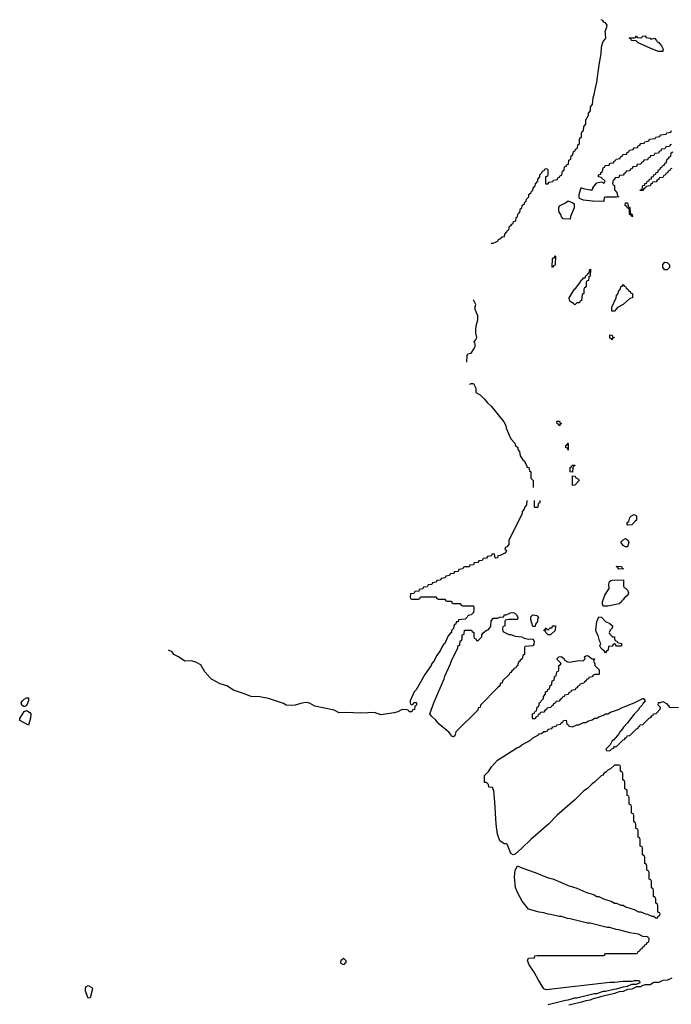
# Model space of a CAD drawing. Header units: inches. Extents: x 2886961 to 3052306, y 543424 to 918523.
# Tile 102 of 117: x 2968269 to 2974187, y 840432 to 849379. Entities that reach past the tile are written whole.
import ezdxf

# ---------------------------------------------------------------- set-up
doc = ezdxf.new("R2010")
doc.units = ezdxf.units.IN
doc.header["$MEASUREMENT"] = 0
doc.layers.add('C9864', color=7, linetype='Continuous')
doc.layers.add('C9874', color=7, linetype='Continuous')

msp = doc.modelspace()

# ---------------------------------------------------------------- linework, layer by layer
at = {"layer": 'C9864', "color": 6}
msp.add_lwpolyline([(2970000, 843397.3), (2969950, 843452.3), (2969915.1, 843515.1), (2969870, 843539.5), (2969830, 843552.3), (2969769.7, 843549.7), (2969710, 843589.4), (2969670, 843609.3), (2969653.9, 843633.9), (2969621.2, 843650)], dxfattribs=at)
for points in [[(2968310, 843135.3), (2968288.7, 843150), (2968281.2, 843170), (2968292.7, 843190), (2968310, 843204.9), (2968330, 843215.5), (2968350, 843218), (2968350, 843188), (2968330, 843148)], [(2968350, 842968), (2968268.7, 843010), (2968269.2, 843030), (2968310, 843092), (2968330, 843101), (2968362, 843082), (2968370.7, 843070), (2968367.5, 843032.5)], [(2968890, 840486), (2968867.5, 840552.5), (2968865.1, 840570), (2968869.6, 840590.4), (2968890, 840602), (2968923.6, 840583.6), (2968930.8, 840570.8), (2968910, 840489)]]:
    msp.add_lwpolyline(points, close=True, dxfattribs=at)
at = {"layer": 'C9874', "color": 6}
for points in [[(2972550, 847348), (2972570, 847348.7), (2972590, 847358), (2972614, 847370), (2972618, 847382), (2972630, 847386), (2972650, 847406), (2972671.3, 847408.7), (2972674, 847430), (2972694, 847450), (2972698, 847462), (2972711.3, 847468.7), (2972718, 847502), (2972730, 847506), (2972738, 847522), (2972750, 847526), (2972754, 847546), (2972774, 847550), (2972778, 847582), (2972791.6, 847588.4), (2972792.7, 847607.3), (2972798, 847622), (2972812, 847630), (2972818, 847662), (2972830, 847666), (2972834, 847690), (2972854, 847710), (2972858, 847722), (2972870, 847726), (2972872.7, 847747.3), (2972892, 847770), (2972894, 847790), (2972914, 847810), (2972918, 847822), (2972930, 847826), (2972932.7, 847847.3), (2972951.6, 847868.4), (2972952.7, 847887.3), (2972974, 847910), (2972974, 847930), (2972994, 847950), (2972994, 847970), (2973012.7, 847987.3), (2973018, 848002), (2973032.7, 848007.3), (2973038, 848022), (2973050, 848026), (2973062, 848022), (2973066, 848010), (2973066, 847970), (2973062, 847958), (2973046, 847950), (2973046, 847886), (2973070, 847886), (2973078, 847902), (2973112.7, 847907.3), (2973118, 847922), (2973152.7, 847927.3), (2973158, 847942), (2973172.7, 847947.3), (2973178, 847962), (2973192.7, 847967.3), (2973198, 848002), (2973214, 848010), (2973218, 848042), (2973232.7, 848047.3), (2973238, 848062), (2973252.7, 848067.3), (2973258, 848102), (2973274, 848110), (2973278, 848142), (2973294, 848150), (2973298, 848182), (2973312.7, 848187.3), (2973318, 848202), (2973334, 848210), (2973338, 848242), (2973352, 848250), (2973352.7, 848287.3), (2973358, 848302), (2973371.3, 848310), (2973372.7, 848347.3), (2973378, 848362), (2973391.3, 848370), (2973392.7, 848407.3), (2973411.1, 848428.9), (2973412, 848470), (2973434, 848510), (2973434, 848530), (2973452, 848550), (2973452.7, 848587.3), (2973471.1, 848608.9), (2973478, 848670), (2973491, 848710), (2973491.6, 848731.6), (2973511, 848810), (2973530.8, 848970), (2973550.5, 849069.5), (2973554, 849130), (2973565.8, 849174.2), (2973591.3, 849210), (2973591.1, 849248.9), (2973586, 849270), (2973602, 849310), (2973604.7, 849330), (2973590.5, 849350.5), (2973576, 849356), (2973564.7, 849370), (2973550, 849378.8)], [(2974190, 848246), (2974178, 848242), (2974170, 848226), (2974138, 848222), (2974130, 848206), (2974098, 848202), (2974092.7, 848187.3), (2974078, 848182), (2974070, 848166), (2974038, 848162), (2974030, 848146), (2973998, 848142), (2973992.7, 848127.3), (2973978, 848122), (2973970, 848106), (2973938, 848102), (2973932.7, 848087.3), (2973918, 848082), (2973910, 848066), (2973878, 848062), (2973870, 848046), (2973838, 848042), (2973832.7, 848027.3), (2973818, 848022), (2973810, 848006), (2973778, 848002), (2973772.7, 847987.3), (2973758, 847982), (2973750, 847966), (2973718, 847962), (2973710, 847946), (2973678, 847942), (2973672.7, 847927.3), (2973658, 847922), (2973654, 847890), (2973658, 847878), (2973671.6, 847871.6), (2973672.7, 847832.7), (2973692, 847810), (2973698, 847778), (2973712, 847770), (2973690, 847766), (2973590, 847766), (2973578, 847762), (2973574, 847730), (2973570, 847726), (2973471.6, 847728.4), (2973390, 847739), (2973354.6, 847754.6), (2973349, 847769), (2973349, 847790), (2973370, 847854), (2973385.4, 847845.4), (2973450, 847831.3), (2973468, 847832), (2973476.4, 847843.6), (2973475.3, 847850), (2973510, 847896), (2973550, 847904.7), (2973562, 847902), (2973570, 847894), (2973582, 847898), (2973586, 847910), (2973550, 847946), (2973526, 847950), (2973526, 847970), (2973546, 847974), (2973548.4, 847991.6), (2973562, 847998), (2973567.3, 848032.7), (2973582, 848038), (2973587.3, 848052.7), (2973622, 848058), (2973630, 848074), (2973662, 848078), (2973667.3, 848092.7), (2973682, 848098), (2973687.3, 848112.7), (2973722, 848118), (2973727.3, 848132.7), (2973742, 848138), (2973747.3, 848152.7), (2973782, 848158), (2973787.3, 848172.7), (2973802, 848178), (2973807.3, 848192.7), (2973842, 848198), (2973850, 848214), (2973882, 848218), (2973887.3, 848232.7), (2973902, 848238), (2973910, 848254), (2973942, 848258), (2973946, 848270), (2973982, 848278), (2973990, 848292), (2974042, 848298), (2974046, 848310), (2974082, 848318), (2974090, 848332), (2974142, 848338), (2974146, 848350), (2974182, 848358), (2974190, 848372)], [(2974192.7, 848027.3), (2974178, 848022), (2974172.7, 848007.3), (2974158, 848002), (2974152.7, 847987.3), (2974138, 847982), (2974134, 847970), (2974118, 847962), (2974110, 847946), (2974078, 847942), (2974074, 847930), (2974058, 847922), (2974050, 847906), (2974018, 847902), (2974014, 847890), (2973998, 847882), (2973994, 847870), (2973958, 847862), (2973954, 847850), (2973938, 847842), (2973930, 847828), (2973906, 847826), (2973906, 847830), (2973922, 847838), (2973930, 847872), (2973946, 847874), (2973948, 847890), (2973966, 847894), (2973968, 847910), (2973986, 847914), (2973988, 847930), (2974006, 847934), (2974008, 847950), (2974026, 847954), (2974028, 847970), (2974046, 847974), (2974048.9, 847991.1), (2974066, 847994), (2974070, 848014), (2974082, 848018), (2974090, 848034), (2974102, 848038), (2974106, 848050), (2974122, 848058), (2974130, 848074), (2974142, 848078), (2974148.4, 848111.6), (2974162, 848118), (2974170, 848134), (2974182, 848138), (2974186, 848170), (2974202, 848178)], [(2972330, 846266), (2972332.7, 846327.3), (2972338, 846342), (2972370, 846348), (2972398, 846390), (2972404.7, 846410), (2972404.7, 846430), (2972402, 846442), (2972394, 846450), (2972410, 846466), (2972422, 846490), (2972411.1, 846531.1), (2972411.1, 846568.9), (2972418, 846610), (2972431, 846651), (2972431.1, 846688.9), (2972406.4, 846746.4), (2972406, 846774), (2972412, 846790), (2972390, 846834)], [(2972354, 846066), (2972366, 846070), (2972366, 846074), (2972390, 846072), (2972411, 846030), (2972412, 845992), (2972451.3, 845970), (2972490, 845931.3), (2972516.8, 845896.8), (2972550, 845866), (2972666, 845726), (2972684.7, 845690), (2972687.1, 845667.1), (2972730.6, 845570.6), (2972764.7, 845530), (2972772, 845510), (2972792, 845490), (2972792.7, 845472.7), (2972810, 845454), (2972816, 845416), (2972838, 845378), (2972851, 845370), (2972874, 845326), (2972874, 845314), (2972892, 845310), (2972898, 845278), (2972911.6, 845271.6), (2972912.7, 845212.7), (2972934, 845190), (2972933.3, 845126.7)], [(2972874, 845010), (2972872, 844970), (2972852.7, 844947.3), (2972852, 844930), (2972832, 844910), (2972831.3, 844890), (2972710.8, 844650), (2972712, 844610), (2972690, 844586), (2972678, 844582), (2972674, 844570), (2972691, 844550), (2972674, 844530), (2972634, 844510), (2972612, 844508), (2972610, 844488), (2972590, 844486), (2972586, 844490), (2972582, 844522), (2972570, 844526), (2972558, 844522), (2972552.7, 844507.3), (2972518, 844502), (2972510, 844486), (2972478, 844482), (2972470, 844466), (2972438, 844462), (2972430, 844446), (2972398, 844442), (2972390, 844426), (2972358, 844422), (2972350, 844406), (2972310, 844406), (2972298, 844402), (2972292.7, 844387.3), (2972258, 844382), (2972250, 844366), (2972218, 844362), (2972210, 844346), (2972178, 844342), (2972172.7, 844327.3), (2972138, 844322), (2972132.7, 844307.3), (2972098, 844302), (2972090, 844286), (2972058, 844282), (2972052.7, 844267.3), (2972018, 844262), (2972012.7, 844247.3), (2971978, 844242), (2971970, 844226), (2971938, 844222), (2971930, 844206), (2971898, 844202), (2971892.7, 844187.3), (2971858, 844182), (2971850, 844166), (2971818, 844162), (2971814, 844130), (2971818, 844118), (2971830, 844114), (2971890, 844114), (2971902, 844118), (2971910, 844134), (2972050, 844134), (2972058, 844118), (2972070, 844114), (2972130, 844114), (2972138, 844098), (2972150, 844094), (2972190, 844094), (2972198, 844078), (2972210, 844074), (2972270, 844074), (2972278, 844058), (2972290, 844054), (2972390, 844054), (2972394, 844030), (2972391.3, 843990), (2972378, 843982), (2972371.3, 843970), (2972351.6, 843968.4), (2972338, 843962), (2972334, 843950), (2972314, 843930), (2972254, 843926), (2972250, 843908), (2972234, 843906), (2972230, 843886), (2972218, 843882), (2972211.6, 843868.4), (2972210, 843848), (2972191.1, 843828.9), (2972190.8, 843810), (2972178, 843802), (2972161, 843779), (2972130.4, 843709.6), (2972118.8, 843701.2), (2972102, 843678), (2972090.8, 843650), (2972058, 843602), (2972030.5, 843549.5), (2972011.3, 843530), (2972004.7, 843510), (2971950, 843428), (2971871, 843289), (2971852, 843270), (2971814, 843190), (2971814, 843170), (2971818, 843158), (2971830, 843154), (2971842, 843158), (2971847.3, 843172.7), (2971870, 843174), (2971874, 843170), (2971872.7, 843152.7), (2971870, 843146), (2971858, 843142), (2971854, 843110), (2971834, 843106), (2971832, 843090), (2971806, 843090), (2971802, 843102), (2971788.7, 843108.7), (2971750, 843109.5), (2971730, 843104.5), (2971704.7, 843090), (2971670, 843081.7), (2971550, 843063), (2971490, 843082), (2971370, 843077.6), (2971230, 843083.1), (2971170, 843079.6), (2971126, 843106), (2970950, 843141.3), (2970906.3, 843166.3), (2970890, 843169.7), (2970870, 843172.7), (2970831.8, 843168.2), (2970772, 843150), (2970750, 843147.6), (2970690, 843149.6), (2970666, 843166), (2970529.5, 843209.5), (2970450, 843225.6), (2970370, 843227.6), (2970283.5, 843263.5), (2970210, 843285.1), (2970150, 843325.1), (2970090, 843345.1), (2970010, 843386.3), (2970000, 843397.3)], [(2972994, 845010), (2972994, 844990), (2972978, 844982), (2972974, 844950), (2972970, 844946), (2972950, 844946), (2972946, 844950), (2972946, 845010)], [(2973070, 840430.8), (2973226, 840470), (2973251.3, 840471.3), (2973310, 840490.7), (2973330, 840490.8), (2973486, 840530), (2973510, 840531), (2973570, 840550.7), (2973590, 840550.8), (2973666, 840570), (2973690, 840571), (2973750, 840591), (2973790, 840596), (2973830, 840614), (2973870, 840614), (2973906, 840630), (2973902, 840642), (2973890, 840646), (2973850, 840646), (2973830, 840638), (2973750, 840639), (2973670, 840629.2), (2973629.1, 840629.1), (2973050, 840562.4), (2973030, 840573.2), (2972981.1, 840650), (2972942.5, 840722.5), (2972896, 840790), (2972881.2, 840830), (2972889.1, 840850.9), (2972946, 840854), (2972948.9, 840871.1), (2972970, 840874), (2973570, 840874), (2973582, 840878), (2973590, 840892), (2973870, 840894), (2973882, 840898), (2973887.3, 840912.7), (2973902, 840918), (2973907.3, 840932.7), (2973922, 840938), (2973927.3, 840952.7), (2973942, 840958), (2973947.3, 840972.7), (2973962, 840978), (2973967.3, 840992.7), (2973982, 840998), (2973986, 841030), (2973970, 841046), (2973928.4, 841048.4), (2973888.4, 841068.4), (2973810, 841082), (2973710, 841109), (2973686, 841110), (2973630, 841129), (2973606, 841130), (2973450, 841169), (2973426, 841170), (2973269.2, 841209.2), (2973246, 841210), (2973190, 841229), (2973170, 841229.2), (2973089.2, 841249.2), (2973070, 841249.3), (2973030, 841264), (2972986, 841270), (2972890, 841296), (2972831.8, 841370), (2972790, 841449), (2972772.5, 841492.5), (2972762, 841590), (2972770, 841652), (2972789.5, 841690.5), (2972830, 841671), (2972950, 841630.8), (2973070, 841581), (2973110, 841570.8), (2973250, 841511), (2973330, 841486), (2973410, 841451), (2973486.4, 841426.4), (2973510, 841411.3), (2973530, 841411), (2973570, 841391.3), (2973646.4, 841366.4), (2973670, 841351.3), (2973690.8, 841350.8), (2973730, 841331.3), (2973750, 841331.3), (2973770, 841318), (2973850, 841292), (2973890, 841272), (2973911.6, 841271.6), (2973952.7, 841252.7), (2973972, 841252), (2974010, 841234), (2974030, 841234), (2974050, 841214), (2974062, 841218), (2974067.3, 841232.7), (2974082, 841238), (2974086, 841250), (2974082, 841262), (2974066, 841270), (2974066, 841330), (2974062, 841342), (2974046, 841350), (2974046, 841390), (2974042, 841402), (2974026, 841410), (2974026, 841470), (2974022, 841482), (2974006, 841490), (2974006, 841550), (2974002, 841562), (2973986, 841570), (2973986, 841630), (2973982, 841642), (2973966, 841650), (2973966, 841690), (2973962, 841702), (2973946, 841710), (2973946, 841770), (2973942, 841782), (2973926, 841790), (2973926, 841850), (2973922, 841862), (2973906, 841870), (2973906, 841930), (2973902, 841942), (2973886, 841950), (2973886, 842010), (2973882, 842022), (2973866, 842030), (2973866, 842070), (2973862, 842082), (2973846, 842090), (2973846, 842150), (2973842, 842162), (2973826, 842170), (2973826, 842230), (2973822, 842242), (2973806, 842250), (2973806, 842310), (2973802, 842322), (2973786, 842330), (2973786, 842370), (2973782, 842382), (2973766, 842390), (2973766, 842450), (2973762, 842462), (2973746, 842470), (2973746, 842530), (2973742, 842542), (2973726, 842550), (2973726, 842590), (2973722, 842602), (2973710, 842606), (2973670, 842606), (2973634, 842570), (2973610, 842558), (2973596.9, 842543.1), (2973574, 842530), (2973564.7, 842515.3), (2973550, 842508), (2973491, 842449), (2973470, 842435.3), (2973426.4, 842393.6), (2973392, 842370), (2973311.3, 842290), (2973151.3, 842150), (2973071, 842070), (2972910, 841929), (2972830.8, 841850), (2972770, 841797.2), (2972750, 841789.5), (2972730, 841802.7), (2972699.5, 841879.5), (2972689.3, 841889.3), (2972670, 841889.4), (2972630, 841916), (2972610, 841978), (2972597.2, 842070), (2972585.2, 842270), (2972574, 842370), (2972562, 842402), (2972530, 842406), (2972526, 842430), (2972508, 842448), (2972490, 842448.7), (2972490, 842511.3), (2972528.7, 842550), (2972554, 842590), (2972610, 842650.8), (2972790, 842764.7), (2972810, 842771.3), (2972830, 842791), (2972908.9, 842831.1), (2972928, 842850), (2972980.4, 842879.6), (2972988, 842890), (2973008.7, 842891.3), (2973030, 842911.3), (2973048, 842912), (2973062, 842918), (2973070, 842932), (2973102, 842938), (2973110, 842952), (2973142, 842958), (2973148.4, 842971.6), (2973182, 842978), (2973186, 842990), (2973202, 842998), (2973208.4, 843011.6), (2973232.7, 843012.7), (2973238, 842978), (2973252.7, 842972.7), (2973258, 842958), (2973290, 842954), (2973328, 842972), (2973347.3, 842972.7), (2973388.4, 842991.6), (2973410, 842992), (2973430, 843004.7), (2973470, 843018), (2973490, 843031.3), (2973510, 843032), (2973530, 843044.7), (2973570, 843058), (2973590, 843071), (2973610, 843071.3), (2973633.6, 843086.4), (2973709.1, 843110.9), (2973733.6, 843126.4), (2973850, 843171), (2973930, 843212), (2973934, 843210), (2973951.3, 843190), (2973931, 843169), (2973922, 843150), (2973896, 843124), (2973890, 843108.7), (2973850.9, 843069.1), (2973790, 842988), (2973752, 842950), (2973745.4, 842934.6), (2973722, 842910), (2973711.1, 842888.9), (2973664.7, 842835.3), (2973650, 842826), (2973632, 842788), (2973594, 842750), (2973598, 842738), (2973630, 842734), (2973647.3, 842752.7), (2973662, 842758), (2973670, 842774), (2973690, 842774), (2973750, 842834), (2973762, 842838), (2973770, 842854), (2973782, 842858), (2973786, 842870), (2973810, 842874), (2973870, 842934), (2973882, 842938), (2973890, 842954), (2973902, 842958), (2973906, 842970), (2973930, 842974), (2973990, 843034), (2974002, 843038), (2974010, 843054), (2974022, 843058), (2974026, 843070), (2974050, 843074), (2974087.3, 843112.7), (2974088, 843130), (2974068.7, 843150), (2974070, 843174), (2974090, 843174), (2974110, 843182), (2974143.6, 843163.6), (2974171.3, 843131.3), (2974254, 843130)], [(2974191.6, 840668.4), (2974154, 840650), (2974110, 840648.7), (2974074, 840630), (2974030, 840628.7), (2973994, 840610), (2973951, 840609), (2973921, 840599), (2973910.5, 840589.5), (2973871, 840589), (2973830, 840569.4), (2973790, 840565.2), (2973750, 840549.4), (2973714.4, 840545.6), (2973670, 840529.4), (2973556.8, 840503.2), (2973470, 840479.3), (2973450.3, 840469.7), (2973410, 840463.7), (2973372, 840450), (2973257.1, 840422.9)]]:
    msp.add_lwpolyline(points, dxfattribs=at)
for points in [[(2974002, 849202), (2974034, 849210), (2974054, 849190), (2974058, 849178), (2974070, 849174), (2974099.8, 849139.8), (2974112, 849110), (2974110, 849088.7), (2974070, 849089.4), (2974018, 849110), (2973886, 849170), (2973867.3, 849187.3), (2973826, 849190), (2973822, 849202), (2973806, 849210), (2973810, 849214), (2973850, 849214), (2973862, 849218), (2973870, 849231.3), (2973878, 849218), (2973910, 849214), (2973922, 849218), (2973926, 849230), (2973950, 849232), (2973958, 849218), (2973994, 849210)], [(2973270, 847566), (2973206, 847570), (2973190, 847586), (2973184, 847610), (2973169.3, 847630), (2973165.2, 847650), (2973165.2, 847670), (2973173.2, 847686.8), (2973226.3, 847713.7), (2973250, 847732), (2973294.4, 847714.4), (2973304.7, 847704.7), (2973306, 847670), (2973272, 847590)], [(2973830, 847586), (2973822, 847602), (2973808, 847610), (2973807.3, 847647.3), (2973802, 847662), (2973790, 847666), (2973782, 847682), (2973768, 847690), (2973770, 847714), (2973790, 847714), (2973798, 847678), (2973811.6, 847671.6), (2973814, 847630), (2973818, 847618), (2973830, 847614), (2973832.7, 847607.3), (2973834, 847590)], [(2973110, 847126), (2973106, 847130), (2973108.7, 847208.7), (2973114, 847214), (2973126, 847214), (2973130, 847232), (2973134, 847230), (2973132.7, 847152.7), (2973130, 847146), (2973118, 847142)], [(2974130, 847106), (2974110, 847126), (2974110, 847154), (2974130, 847174), (2974150, 847172), (2974172, 847150), (2974170, 847126), (2974150, 847106)], [(2973310, 846788.7), (2973300.4, 846800.4), (2973270, 846818), (2973262, 846830), (2973259, 846850), (2973309.2, 846930), (2973321.2, 846938.8), (2973364, 846996), (2973370, 847011.3), (2973382, 847018), (2973390, 847032), (2973406, 847034), (2973410, 847054), (2973422, 847058), (2973426, 847070), (2973442, 847078), (2973448, 847110), (2973452, 847112), (2973451.6, 847048.4), (2973438, 847042), (2973434, 847010), (2973418, 847002), (2973414, 846990), (2973414, 846950), (2973398, 846942), (2973394, 846930), (2973394, 846890), (2973378, 846882), (2973371.6, 846828.4), (2973358, 846822), (2973352.7, 846807.3), (2973330, 846806)], [(2973670, 846729), (2973648, 846730), (2973648, 846768), (2973688, 846850), (2973690, 846874), (2973706, 846890), (2973708, 846910), (2973727.3, 846932.7), (2973730, 846954), (2973742, 846958), (2973750, 846974), (2973758, 846958), (2973774, 846950), (2973778, 846938), (2973794, 846930), (2973798, 846918), (2973814, 846910), (2973818, 846898), (2973834, 846890), (2973834, 846850), (2973810, 846846), (2973751.3, 846790), (2973698, 846762)], [(2973650, 846468.7), (2973642, 846482), (2973630, 846486), (2973630, 846514), (2973650, 846512), (2973654, 846494), (2973671.3, 846490), (2973654, 846486)], [(2973170, 845688), (2973162, 845702), (2973150, 845706), (2973148.4, 845731.6), (2973170.9, 845730.9), (2973174, 845714), (2973191.3, 845710), (2973178, 845702)], [(2973250, 845468), (2973246, 845486), (2973229.3, 845489.3), (2973228.7, 845510), (2973242, 845518), (2973250, 845531.3)], [(2973290, 845266), (2973268.7, 845270), (2973268, 845310), (2973282, 845318), (2973286, 845330), (2973310, 845332), (2973310, 845326), (2973298, 845322), (2973292, 845308)], [(2973290, 845146), (2973289, 845149), (2973290, 845234), (2973314, 845230), (2973318, 845218), (2973343.6, 845203.6), (2973350.9, 845190.9), (2973310, 845148)], [(2973790, 844786), (2973786, 844790), (2973786, 844810), (2973802, 844818), (2973810, 844854), (2973826, 844870), (2973850, 844882), (2973871, 844871), (2973871, 844830), (2973858, 844822), (2973830, 844788)], [(2973790, 844588), (2973770, 844589), (2973750, 844602), (2973729, 844630), (2973750, 844652), (2973770, 844664.7), (2973790, 844652), (2973801, 844630)], [(2973710, 844386), (2973702, 844402), (2973686, 844410), (2973690, 844414), (2973734, 844410), (2973738, 844398), (2973754, 844390), (2973750, 844388)], [(2973610, 844049.2), (2973569.4, 844049.4), (2973561.2, 844070), (2973562, 844090), (2973585.1, 844150), (2973624, 844210), (2973620.9, 844250), (2973627, 844273), (2973637.2, 844282.8), (2973650, 844286.8), (2973752, 844290), (2973752.7, 844232.7), (2973758, 844218), (2973770, 844214), (2973790, 844194), (2973798, 844170), (2973791.3, 844150), (2973758, 844122), (2973750, 844106), (2973738, 844102), (2973734, 844090), (2973714, 844070)], [(2972890, 843751), (2972930, 843751.3), (2972942, 843730), (2972939.6, 843700.4), (2972930, 843688), (2972858, 843682), (2972854, 843670), (2972854, 843610), (2972838, 843602), (2972834, 843570), (2972818, 843562), (2972810, 843546), (2972798, 843542), (2972790, 843506), (2972778, 843502), (2972774, 843490), (2972758, 843482), (2972754, 843470), (2972738, 843462), (2972730, 843446), (2972718, 843442), (2972714, 843430), (2972654, 843370), (2972652, 843350), (2972634, 843346), (2972632, 843330), (2972610, 843306), (2972454, 843150), (2972452, 843130), (2972434, 843126), (2972430, 843106), (2972231.6, 842908.4), (2972222, 842870), (2972210, 842862), (2972189.7, 842869.7), (2972183.7, 842883.7), (2972165.1, 842905.1), (2972078.7, 842978.7), (2972050, 843013.2), (2972009.6, 843049.6), (2971995.1, 843070), (2972029.6, 843170.4), (2972125.2, 843390), (2972130, 843412), (2972180.2, 843519.8), (2972190, 843552), (2972248.9, 843671.1), (2972250, 843692), (2972266, 843694), (2972270, 843734), (2972282, 843738), (2972288, 843752), (2972289, 843790), (2972306, 843794), (2972308.7, 843830), (2972374, 843830), (2972378, 843818), (2972394, 843810), (2972394, 843770), (2972398, 843758), (2972412.7, 843752.7), (2972418, 843738), (2972430, 843734), (2972466, 843770), (2972466, 843790), (2972476.4, 843803.6), (2972509.4, 843830.6), (2972524, 843836), (2972543.1, 843856.9), (2972549, 843871), (2972550, 843914), (2972570, 843942), (2972610, 843942), (2972629.1, 843950.9), (2972666, 843954), (2972668, 843970), (2972688.7, 843971.3), (2972726, 843990), (2972750, 843991), (2972765.4, 843985.4), (2972782, 843970), (2972792, 843950), (2972791.6, 843928.4), (2972712.7, 843927.3), (2972678, 843922), (2972674, 843910), (2972674, 843870), (2972658, 843862), (2972654, 843850), (2972658, 843818), (2972711.6, 843791.6), (2972730, 843791.3), (2972770, 843778), (2972830, 843770.8), (2972850, 843758)], [(2972930, 843866), (2972910, 843926), (2972910, 843952), (2972930, 843971.3), (2972966, 843966), (2972982, 843950), (2972972.7, 843927.3), (2972972, 843910), (2972952.7, 843887.3), (2972950, 843866)], [(2973690, 843686), (2973682, 843702), (2973670, 843706), (2973658, 843702), (2973650, 843686), (2973618, 843682), (2973614, 843650), (2973598, 843642), (2973590, 843626), (2973582, 843642), (2973570, 843646), (2973550, 843666), (2973538, 843690), (2973548, 843710), (2973534, 843734), (2973522.5, 843782.5), (2973506.6, 843810), (2973501.2, 843830), (2973509.6, 843910), (2973530, 843951.3), (2973552, 843950), (2973590.9, 843910.9), (2973630, 843891), (2973652, 843870), (2973651.3, 843850), (2973632, 843830), (2973622, 843810), (2973630, 843794), (2973652, 843772), (2973671.3, 843770), (2973672, 843752), (2973678, 843738), (2973694, 843730), (2973698, 843718), (2973734, 843710), (2973734, 843690), (2973730, 843686)], [(2973090, 843788.7), (2973069.1, 843789.1), (2973048, 843810), (2973046, 843826), (2973034, 843826), (2973028.4, 843831.6), (2973042, 843838), (2973050, 843852), (2973058, 843838), (2973070, 843834), (2973088.4, 843851.6), (2973106, 843854), (2973109.1, 843870.9), (2973134, 843870), (2973131.6, 843828.4)], [(2973470, 843572), (2973490, 843572), (2973482, 843550), (2973492, 843530), (2973492, 843510), (2973531.3, 843470), (2973532, 843430), (2973492.7, 843427.3), (2973478, 843422), (2973470, 843406), (2973438, 843402), (2973434, 843390), (2973418, 843382), (2973414, 843370), (2973398, 843362), (2973394, 843350), (2973358, 843342), (2973354, 843330), (2973338, 843322), (2973330, 843306), (2973318, 843302), (2973314, 843290), (2973278, 843282), (2973274, 843270), (2973258, 843262), (2973250, 843246), (2973218, 843242), (2973214, 843230), (2973198, 843222), (2973194, 843210), (2973178, 843202), (2973170, 843186), (2973138, 843182), (2973134, 843170), (2973118, 843162), (2973110, 843146), (2973098, 843142), (2973094, 843130), (2973058, 843122), (2973054, 843110), (2973038, 843102), (2973030, 843086), (2972998, 843082), (2972994, 843070), (2972978, 843062), (2972974, 843050), (2972958, 843042), (2972950, 843026), (2972930, 843026), (2972926, 843030), (2972928, 843070), (2972942, 843078), (2972950, 843094), (2972962, 843098), (2972968.4, 843131.6), (2972982, 843138), (2972987.3, 843152.7), (2972988.4, 843171.6), (2973002, 843178), (2973006, 843190), (2973026, 843210), (2973026, 843230), (2973046, 843250), (2973046, 843270), (2973062, 843278), (2973067.3, 843292.7), (2973082, 843298), (2973086, 843330), (2973102, 843338), (2973106, 843370), (2973122, 843378), (2973126, 843410), (2973142, 843418), (2973147.3, 843452.7), (2973162, 843458), (2973166, 843470), (2973166, 843510), (2973182, 843518), (2973186, 843530), (2973150, 843566), (2973150, 843574), (2973166, 843590), (2973190, 843591.3), (2973214, 843570), (2973218, 843558), (2973243.6, 843543.6), (2973261, 843541), (2973350, 843554.8), (2973388, 843552), (2973406, 843570), (2973398, 843590), (2973410, 843598), (2973430, 843602), (2973458, 843578)], [(2971210, 840789.3), (2971190, 840802), (2971186, 840810), (2971190, 840834), (2971210, 840852), (2971232, 840830), (2971230.8, 840810), (2971218, 840802)]]:
    msp.add_lwpolyline(points, close=True, dxfattribs=at)

doc.saveas('drawing.dxf')
